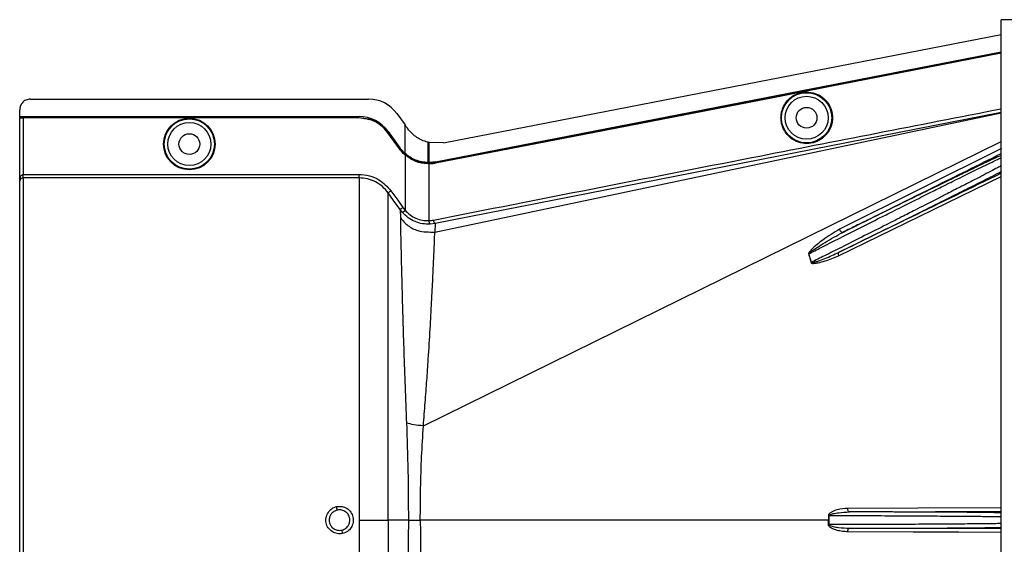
# Model space of a CAD drawing. Header units: inches. Extents: x -3977 to 448, y -4288 to 2176.
# Tile 27 of 206: x -3977 to -3840, y -2296 to -2223. Entities that reach past the tile are written whole.
import ezdxf

# ---------------------------------------------------------------- set-up
doc = ezdxf.new("R2010")
doc.units = ezdxf.units.IN
doc.header["$MEASUREMENT"] = 0

msp = doc.modelspace()

# ---------------------------------------------------------------- linework, layer by layer
at = {"color": 7, "linetype": 'Continuous', "lineweight": 25}
for p in [(-3840.214, -2507.619), (-3838.414, -2222.619)]:
    msp.add_line(p, (-3840.214, -2222.619), dxfattribs=at)
at = {"color": 2, "linetype": 'Continuous', "lineweight": 25}
for p, q in [((-3918.156, -2239.853), (-3840.214, -2224.686)), ((-3864.119, -2231.973), (-3864.127, -2231.93)), ((-3975.915, -2233.73), (-3928.647, -2233.73)), ((-3872.107, -2233.528), (-3872.116, -2233.485)), ((-3977.415, -2236.17), (-3977.415, -2235.23)), ((-3977.415, -2236.17), (-3929.977, -2236.17)), ((-3977.415, -2236.2), (-3977.415, -2236.17)), ((-3977.415, -2236.2), (-3929.977, -2236.2)), ((-3977.415, -2236.32), (-3977.415, -2236.2)), ((-3977.415, -2236.32), (-3929.977, -2236.32)), ((-3977.415, -2236.32), (-3977.415, -2236.355)), ((-3977.415, -2245.211), (-3977.415, -2236.355)), ((-3976.915, -2236.363), (-3976.915, -2244.261)), ((-3929.977, -2236.363), (-3976.915, -2236.363)), ((-3929.977, -2236.2), (-3929.977, -2236.17)), ((-3929.977, -2236.32), (-3929.977, -2236.363)), ((-3924.677, -2235.764), (-3923.538, -2237.347)), ((-3919.386, -2252.321), (-3840.214, -2235.666)), ((-3840.214, -2235.625), (-3919.335, -2251.137)), ((-3923.538, -2241.35), (-3923.538, -2237.347)), ((-3925.954, -2238.425), (-3925.918, -2238.4)), ((-3924.313, -2240.706), (-3925.954, -2238.425)), ((-3925.918, -2238.25), (-3925.943, -2238.268)), ((-3925.943, -2238.268), (-3924.302, -2240.549)), ((-3925.918, -2238.25), (-3924.277, -2240.531)), ((-3925.918, -2238.4), (-3924.277, -2240.681)), ((-3924.313, -2240.706), (-3924.277, -2240.681)), ((-3924.302, -2240.549), (-3924.277, -2240.531)), ((-3920.98, -2279.438), (-3840.214, -2239.657)), ((-3920.375, -2239.761), (-3920.375, -2240.173)), ((-3920.375, -2240.173), (-3920.375, -2242.602)), ((-3920.216, -2239.801), (-3920.216, -2240.143)), ((-3920.196, -2239.806), (-3920.216, -2239.801)), ((-3920.216, -2240.143), (-3920.216, -2242.603)), ((-3918.156, -2239.853), (-3920.196, -2239.806)), ((-3840.145, -2240.638), (-3862.811, -2251.931)), ((-3923.567, -2241.532), (-3923.538, -2241.5)), ((-3923.538, -2241.35), (-3923.559, -2241.373)), ((-3923.538, -2241.391), (-3923.538, -2241.5)), ((-3923.538, -2241.5), (-3922.054, -2242.363)), ((-3923.538, -2241.558), (-3923.538, -2249.262)), ((-3920.376, -2242.796), (-3920.374, -2242.752)), ((-3920.375, -2242.632), (-3920.216, -2242.634)), ((-3920.374, -2242.752), (-3920.374, -2242.632)), ((-3920.216, -2242.797), (-3920.216, -2250.725)), ((-3919.284, -2242.511), (-3919.278, -2242.542)), ((-3919.276, -2242.705), (-3919.284, -2242.661)), ((-3976.915, -2244.76), (-3976.915, -2244.261)), ((-3976.915, -2244.261), (-3929.977, -2244.261)), ((-3929.977, -2244.76), (-3976.915, -2244.76)), ((-3976.915, -2244.76), (-3976.915, -2340.477)), ((-3862.942, -2255.636), (-3840.214, -2244.546)), ((-3977.415, -2339.978), (-3977.415, -2245.211)), ((-3924.239, -2249.185), (-3924.197, -2250.356)), ((-3923.911, -2249.594), (-3924.239, -2249.185)), ((-3923.911, -2249.594), (-3923.538, -2249.262)), ((-3919.335, -2251.137), (-3920.044, -2251.223)), ((-3919.335, -2251.137), (-3919.386, -2252.321)), ((-3866.743, -2256.575), (-3867.107, -2255.37)), ((-3929.977, -2292.619), (-3925.918, -2292.619)), ((-3923.081, -2292.619), (-3925.918, -2292.619)), ((-3923.081, -2292.619), (-3921.413, -2292.619)), ((-3864.356, -2292.619), (-3921.413, -2292.619)), ((-3864.356, -2292.619), (-3864.237, -2292.619)), ((-3864.238, -2291.988), (-3859.414, -2291.983)), ((-3859.414, -2293.255), (-3864.238, -2293.25))]:
    msp.add_line(p, q, dxfattribs=at)
at = {"color": 2, "linetype": 'Continuous', "lineweight": 25, "flags": 128}
for points in [[(-3919.284, -2242.511), (-3874.975, -2233.891), (-3840.214, -2227.124)], [(-3919.278, -2242.542), (-3874.985, -2233.924), (-3840.214, -2227.155)], [(-3864.127, -2231.93), (-3850.719, -2229.319), (-3840.214, -2227.274)], [(-3840.214, -2227.319), (-3853.584, -2229.922), (-3864.119, -2231.973)], [(-3872.116, -2233.485), (-3867.642, -2232.614), (-3864.127, -2231.93)], [(-3864.119, -2231.973), (-3868.592, -2232.844), (-3872.107, -2233.528)], [(-3919.284, -2242.661), (-3912.571, -2241.356), (-3906.971, -2240.266), (-3902.484, -2239.394), (-3899.849, -2238.881), (-3897.84, -2238.49), (-3896.457, -2238.221), (-3895.83, -2238.099), (-3895.729, -2238.08), (-3895.707, -2238.075), (-3895.702, -2238.074), (-3895.701, -2238.074), (-3895.701, -2238.074), (-3895.701, -2238.074), (-3895.701, -2238.074), (-3895.701, -2238.074), (-3895.701, -2238.074), (-3895.701, -2238.074), (-3895.701, -2238.074), (-3895.701, -2238.074), (-3895.7, -2238.074), (-3872.116, -2233.485)], [(-3872.107, -2233.528), (-3898.522, -2238.668), (-3919.276, -2242.705)], [(-3920.216, -2242.603), (-3920.216, -2242.621), (-3920.216, -2242.634)], [(-3924.239, -2249.185), (-3925.167, -2247.892), (-3925.918, -2246.845)], [(-3925.512, -2246.554), (-3924.572, -2247.864), (-3923.833, -2248.893)], [(-3862.363, -2252.367), (-3862.41, -2252.376), (-3862.465, -2252.363), (-3862.525, -2252.329), (-3862.589, -2252.276), (-3862.652, -2252.206), (-3862.712, -2252.122), (-3862.766, -2252.029), (-3862.811, -2251.931)], [(-3862.934, -2255.176), (-3862.964, -2255.2), (-3862.986, -2255.236), (-3863, -2255.283), (-3863.005, -2255.341), (-3863.002, -2255.407), (-3862.99, -2255.48), (-3862.97, -2255.557), (-3862.942, -2255.636)], [(-3840.214, -2290.882), (-3851.872, -2290.937), (-3861.661, -2290.984)], [(-3861.422, -2291.484), (-3861.468, -2291.473), (-3861.513, -2291.444), (-3861.554, -2291.398), (-3861.59, -2291.336), (-3861.62, -2291.26), (-3861.642, -2291.174), (-3861.656, -2291.081), (-3861.661, -2290.984)], [(-3861.422, -2291.484), (-3849.377, -2291.426), (-3840.214, -2291.383)], [(-3864.238, -2291.988), (-3864.253, -2291.988), (-3864.269, -2291.988), (-3864.284, -2291.988), (-3864.299, -2291.988), (-3864.313, -2291.988), (-3864.328, -2291.988), (-3864.342, -2291.988), (-3864.356, -2291.988)], [(-3864.356, -2293.249), (-3864.342, -2293.249), (-3864.328, -2293.25), (-3864.313, -2293.25), (-3864.299, -2293.25), (-3864.284, -2293.25), (-3864.269, -2293.25), (-3864.253, -2293.25), (-3864.238, -2293.25)], [(-3861.661, -2294.254), (-3861.656, -2294.157), (-3861.642, -2294.063), (-3861.62, -2293.977), (-3861.59, -2293.902), (-3861.554, -2293.84), (-3861.513, -2293.793), (-3861.468, -2293.764), (-3861.422, -2293.754)], [(-3840.214, -2294.356), (-3846.152, -2294.328), (-3852.494, -2294.297), (-3861.661, -2294.254)], [(-3840.214, -2293.855), (-3851.958, -2293.799), (-3861.422, -2293.754)]]:
    msp.add_lwpolyline(points, dxfattribs=at)
at = {"color": 2, "linetype": 'Continuous', "lineweight": 25}
for centre, radius in [((-3867.414, -2236.339), 3.509), ((-3867.414, -2236.339), 3.012), ((-3867.414, -2236.339), 1.45), ((-3953.696, -2240.02), 3.605), ((-3953.696, -2240.02), 3.509), ((-3953.696, -2240.02), 3.012), ((-3953.696, -2240.02), 1.45)]:
    msp.add_circle(centre, radius, dxfattribs=at)
for centre, radius, start, end in [((-3928.647, -2238.62), 4.89, 35.73216, 90), ((-3929.977, -2241.17), 5, 35.73216, 90), ((-3919.622, -2250.798), 0.599, 172.9578, 225.17479), ((-3866.032, -2258.029), 2.868, 112.02204, 112.7694), ((-3865.622, -2260.365), 3.952, 106.4795, 107.15605), ((-3958.678, -2296.306), 26.168, 11.21699, 12.30669), ((-3906.731, -2288.932), 26.17, 191.2161, 192.30574)]:
    msp.add_arc(centre, radius, start, end, dxfattribs=at)
msp.add_ellipse((-3921.766, -2242.648), major_axis=(4.773, -0.033), ratio=0.0122176, start_param=1.2402323, end_param=1.2750713, dxfattribs=at)
for points, knots in [([(-3975.915, -2233.73), (-3976.128, -2233.756), (-3976.57, -2233.811), (-3977.073, -2234.217), (-3977.366, -2234.722), (-3977.399, -2235.065), (-3977.415, -2235.23)], [0, 0, 0, 0, 0.2702426, 0.562405, 0.7897212, 1, 1, 1, 1]), ([(-3870.998, -2236.339), (-3870.986, -2236.121), (-3870.961, -2235.646), (-3870.73, -2234.898), (-3870.283, -2234.112), (-3869.553, -2233.387), (-3868.558, -2232.862), (-3867.393, -2232.669), (-3866.229, -2232.862), (-3865.233, -2233.387), (-3864.504, -2234.112), (-3864.056, -2234.898), (-3863.826, -2235.646), (-3863.8, -2236.121), (-3863.789, -2236.339)], [0, 0, 0, 0, 0.0563094, 0.122835, 0.200993, 0.2913236, 0.3924071, 0.5, 0.6075929, 0.7086764, 0.799007, 0.877165, 0.9436906, 1, 1, 1, 1]), ([(-3919.579, -2250.645), (-3904.739, -2247.728), (-3878.286, -2242.527), (-3851.829, -2237.355), (-3840.214, -2235.084)], [0, 0, 0, 0, 0.5610005, 1, 1, 1, 1]), ([(-3977.415, -2236.355), (-3977.406, -2236.356), (-3977.388, -2236.358), (-3977.253, -2236.361), (-3977.085, -2236.363), (-3976.97, -2236.363), (-3976.915, -2236.363)], [0, 0, 0, 0, 0.27028, 0.5624538, 0.7897516, 1, 1, 1, 1]), ([(-3929.977, -2236.32), (-3929.541, -2236.354), (-3928.658, -2236.424), (-3927.169, -2237.042), (-3926.39, -2237.887), (-3925.918, -2238.4)], [0, 0, 0, 0, 0.27748629, 0.56199536, 1, 1, 1, 1]), ([(-3925.954, -2238.425), (-3926.234, -2238.094), (-3926.801, -2237.424), (-3928.161, -2236.584), (-3929.292, -2236.447), (-3929.977, -2236.363)], [0, 0, 0, 0, 0.2775345, 0.5620489, 1, 1, 1, 1]), ([(-3863.789, -2236.339), (-3863.8, -2236.557), (-3863.826, -2237.033), (-3864.056, -2237.78), (-3864.504, -2238.566), (-3865.233, -2239.291), (-3866.229, -2239.816), (-3867.393, -2240.009), (-3868.558, -2239.816), (-3869.553, -2239.291), (-3870.283, -2238.566), (-3870.73, -2237.78), (-3870.961, -2237.033), (-3870.986, -2236.557), (-3870.998, -2236.339)], [0, 0, 0, 0, 0.0563094, 0.122835, 0.200993, 0.2913236, 0.3924071, 0.5, 0.6075929, 0.7086764, 0.799007, 0.877165, 0.9436906, 1, 1, 1, 1]), ([(-3923.465, -2237.448), (-3923.479, -2237.43), (-3923.503, -2237.396), (-3923.528, -2237.362), (-3923.538, -2237.347)], [0, 0, 0, 0, 0.56, 1, 1, 1, 1]), ([(-3923.465, -2237.448), (-3923.417, -2237.516), (-3923.331, -2237.635), (-3923.245, -2237.755), (-3923.207, -2237.808)], [0, 0, 0, 0, 0.5599992, 1, 1, 1, 1]), ([(-3920.374, -2239.761), (-3920.651, -2239.672), (-3921.42, -2239.424), (-3922.432, -2238.758), (-3922.989, -2238.075), (-3923.207, -2237.808)], [0, 0, 0, 0, 0.2548715, 0.7080318, 1, 1, 1, 1]), ([(-3923.567, -2241.532), (-3923.719, -2241.389), (-3923.989, -2241.134), (-3924.214, -2240.837), (-3924.313, -2240.706)], [0, 0, 0, 0, 0.559821, 1, 1, 1, 1]), ([(-3924.302, -2240.549), (-3924.175, -2240.714), (-3923.949, -2241.008), (-3923.678, -2241.261), (-3923.559, -2241.373)], [0, 0, 0, 0, 0.5599982, 1, 1, 1, 1]), ([(-3923.538, -2241.35), (-3923.688, -2241.208), (-3923.957, -2240.954), (-3924.179, -2240.66), (-3924.277, -2240.531)], [0, 0, 0, 0, 0.5600007, 1, 1, 1, 1]), ([(-3924.277, -2240.681), (-3924.152, -2240.845), (-3923.927, -2241.138), (-3923.657, -2241.389), (-3923.538, -2241.5)], [0, 0, 0, 0, 0.5598194, 1, 1, 1, 1]), ([(-3920.352, -2239.767), (-3920.356, -2239.766), (-3920.364, -2239.764), (-3920.371, -2239.762), (-3920.374, -2239.761)], [0, 0, 0, 0, 0.56, 1, 1, 1, 1]), ([(-3920.216, -2239.801), (-3920.242, -2239.794), (-3920.287, -2239.783), (-3920.332, -2239.772), (-3920.352, -2239.767)], [0, 0, 0, 0, 0.5599961, 1, 1, 1, 1]), ([(-3923.567, -2241.532), (-3923.562, -2241.537), (-3923.552, -2241.546), (-3923.543, -2241.554), (-3923.538, -2241.558)], [0, 0, 0, 0, 0.56, 1, 1, 1, 1]), ([(-3923.559, -2241.373), (-3923.555, -2241.376), (-3923.548, -2241.382), (-3923.541, -2241.388), (-3923.538, -2241.391)], [0, 0, 0, 0, 0.56, 1, 1, 1, 1]), ([(-3920.374, -2242.602), (-3920.656, -2242.58), (-3921.22, -2242.536), (-3922.055, -2242.279), (-3922.85, -2241.899), (-3923.309, -2241.533), (-3923.538, -2241.35)], [0, 0, 0, 0, 0.2500257, 0.5001914, 0.7501772, 1, 1, 1, 1]), ([(-3923.538, -2241.391), (-3923.053, -2241.739), (-3922.086, -2242.434), (-3920.944, -2242.567), (-3920.375, -2242.632)], [0, 0, 0, 0, 0.5013928, 1, 1, 1, 1]), ([(-3920.376, -2242.796), (-3920.947, -2242.729), (-3922.09, -2242.596), (-3923.056, -2241.904), (-3923.538, -2241.558)], [0, 0, 0, 0, 0.4999469, 1, 1, 1, 1]), ([(-3867.107, -2255.37), (-3866.536, -2255.077), (-3865.214, -2254.401), (-3862.879, -2253.215), (-3860.102, -2251.818), (-3857.554, -2250.533), (-3855.548, -2249.524), (-3854.05, -2248.769), (-3852.314, -2247.899), (-3850.363, -2246.923), (-3848.47, -2245.976), (-3846.921, -2245.207), (-3845.641, -2244.573), (-3843.778, -2243.653), (-3842.074, -2242.813), (-3840.78, -2242.188), (-3840.379, -2242), (-3840.214, -2241.923)], [0, 0, 0, 0, 0.0557971, 0.1290266, 0.2196819, 0.3120848, 0.3631435, 0.4059713, 0.4530245, 0.5290433, 0.5979208, 0.6491742, 0.6988049, 0.7468443, 0.8814757, 0.9510725, 1, 1, 1, 1]), ([(-3862.363, -2252.367), (-3858.132, -2250.261), (-3850.75, -2246.588), (-3843.366, -2242.913), (-3840.214, -2241.345)], [0, 0, 0, 0, 0.5731695, 1, 1, 1, 1]), ([(-3840.214, -2241.592), (-3840.358, -2241.658), (-3840.564, -2241.754), (-3840.843, -2241.885), (-3840.968, -2241.944), (-3841.023, -2241.97), (-3841.063, -2241.989), (-3841.173, -2242.04), (-3841.569, -2242.228), (-3842.283, -2242.567), (-3843.231, -2243.021), (-3844.139, -2243.457), (-3845.02, -2243.882), (-3845.964, -2244.338), (-3846.968, -2244.825), (-3848.41, -2245.525), (-3850.221, -2246.406), (-3852.494, -2247.516), (-3854.902, -2248.695), (-3857.534, -2249.987), (-3860.077, -2251.239), (-3861.669, -2252.024), (-3862.363, -2252.367)], [0, 0, 0, 0, 0.0441158, 0.0631494, 0.0706998, 0.0749225, 0.0762757, 0.0802267, 0.1010313, 0.1668896, 0.225724, 0.270379, 0.3151425, 0.3605531, 0.4066245, 0.4529883, 0.5500771, 0.6312025, 0.7209691, 0.8241315, 0.9232766, 1, 1, 1, 1]), ([(-3920.216, -2242.797), (-3920.246, -2242.797), (-3920.299, -2242.797), (-3920.352, -2242.796), (-3920.376, -2242.796)], [0, 0, 0, 0, 0.5600001, 1, 1, 1, 1]), ([(-3920.375, -2242.632), (-3920.375, -2242.627), (-3920.375, -2242.616), (-3920.375, -2242.606), (-3920.374, -2242.602)], [0, 0, 0, 0, 0.56, 1, 1, 1, 1]), ([(-3920.374, -2242.752), (-3920.17, -2242.751), (-3919.804, -2242.749), (-3919.443, -2242.688), (-3919.284, -2242.661)], [0, 0, 0, 0, 0.5600766, 1, 1, 1, 1]), ([(-3919.284, -2242.511), (-3919.457, -2242.54), (-3919.766, -2242.592), (-3920.079, -2242.6), (-3920.216, -2242.603)], [0, 0, 0, 0, 0.5598333, 1, 1, 1, 1]), ([(-3920.216, -2242.634), (-3920.04, -2242.629), (-3919.725, -2242.619), (-3919.415, -2242.565), (-3919.278, -2242.542)], [0, 0, 0, 0, 0.5600547, 1, 1, 1, 1]), ([(-3919.276, -2242.705), (-3919.451, -2242.734), (-3919.762, -2242.786), (-3920.078, -2242.794), (-3920.216, -2242.797)], [0, 0, 0, 0, 0.5599609, 1, 1, 1, 1]), ([(-3840.214, -2243.051), (-3840.374, -2243.137), (-3840.756, -2243.343), (-3841.678, -2243.828), (-3842.925, -2244.48), (-3844.425, -2245.255), (-3846.125, -2246.13), (-3847.79, -2246.986), (-3849.395, -2247.805), (-3850.817, -2248.53), (-3852.4, -2249.335), (-3854.297, -2250.306), (-3856.785, -2251.564), (-3859.617, -2252.991), (-3862.399, -2254.389), (-3864.762, -2255.578), (-3866.133, -2256.268), (-3866.743, -2256.575)], [0, 0, 0, 0, 0.0482365, 0.1152897, 0.1842348, 0.2563186, 0.3260132, 0.3959118, 0.4455931, 0.4977478, 0.5420368, 0.603285, 0.6817737, 0.776956, 0.8661493, 0.9404978, 1, 1, 1, 1]), ([(-3977.415, -2245.211), (-3977.401, -2245.021), (-3977.383, -2244.768), (-3977.248, -2244.49), (-3977.149, -2244.363), (-3977.051, -2244.293), (-3976.972, -2244.265), (-3976.934, -2244.263), (-3976.915, -2244.261)], [0, 0, 0, 0, 0.4992923, 0.6664726, 0.8017544, 0.9097508, 0.956348, 1, 1, 1, 1]), ([(-3976.915, -2244.76), (-3976.936, -2244.761), (-3976.979, -2244.762), (-3977.071, -2244.778), (-3977.211, -2244.832), (-3977.382, -2244.987), (-3977.402, -2245.122), (-3977.415, -2245.211)], [0, 0, 0, 0, 0.0483457, 0.102766, 0.2380798, 0.4991701, 1, 1, 1, 1]), ([(-3929.977, -2244.261), (-3929.491, -2244.3), (-3928.521, -2244.378), (-3926.884, -2245.062), (-3926.032, -2245.989), (-3925.512, -2246.554)], [0, 0, 0, 0, 0.2811331, 0.5612645, 1, 1, 1, 1]), ([(-3925.918, -2246.845), (-3926.17, -2246.541), (-3926.674, -2245.93), (-3927.675, -2245.277), (-3928.791, -2244.842), (-3929.581, -2244.788), (-3929.977, -2244.761)], [0, 0, 0, 0, 0.2495121, 0.4997211, 0.7495793, 1, 1, 1, 1]), ([(-3862.934, -2255.176), (-3861.96, -2254.698), (-3859.872, -2253.672), (-3856.759, -2252.137), (-3853.762, -2250.655), (-3850.752, -2249.162), (-3847.807, -2247.696), (-3845.289, -2246.436), (-3843.167, -2245.369), (-3841.443, -2244.496), (-3840.546, -2244.035), (-3840.135, -2243.824)], [0, 0, 0, 0, 0.1075139, 0.2303747, 0.3399795, 0.4407806, 0.5761129, 0.698189, 0.7797257, 0.8989882, 1, 1, 1, 1]), ([(-3840.214, -2244.102), (-3844.445, -2246.164), (-3852.02, -2249.856), (-3859.591, -2253.547), (-3862.934, -2255.176)], [0, 0, 0, 0, 0.558469, 1, 1, 1, 1]), ([(-3977.408, -2245.049), (-3977.41, -2245.08), (-3977.413, -2245.141), (-3977.414, -2245.188), (-3977.415, -2245.211)], [0, 0, 0, 0, 0.5230707, 1, 1, 1, 1]), ([(-3925.918, -2246.845), (-3925.911, -2246.84), (-3925.896, -2246.829), (-3925.801, -2246.761), (-3925.666, -2246.664), (-3925.562, -2246.59), (-3925.512, -2246.554)], [0, 0, 0, 0, 0.2405938, 0.5, 0.7594062, 1, 1, 1, 1]), ([(-3925.918, -2292.619), (-3925.918, -2290.696), (-3925.918, -2286.862), (-3925.918, -2281.196), (-3925.918, -2275.715), (-3925.918, -2270.498), (-3925.918, -2265.628), (-3925.918, -2261.184), (-3925.918, -2257.231), (-3925.918, -2253.837), (-3925.918, -2251.045), (-3925.918, -2248.923), (-3925.918, -2247.433), (-3925.918, -2247.042), (-3925.918, -2246.845)], [0, 0, 0, 0, 0.0835007, 0.1665231, 0.2500651, 0.3332635, 0.4163653, 0.4999954, 0.5830081, 0.6662479, 0.7498193, 0.8329143, 0.916285, 1, 1, 1, 1]), ([(-3924.239, -2249.185), (-3924.232, -2249.179), (-3924.217, -2249.168), (-3924.122, -2249.1), (-3923.987, -2249.003), (-3923.883, -2248.929), (-3923.833, -2248.893)], [0, 0, 0, 0, 0.240618, 0.5, 0.759382, 1, 1, 1, 1]), ([(-3923.833, -2248.893), (-3923.781, -2248.964), (-3923.687, -2249.091), (-3923.584, -2249.21), (-3923.538, -2249.262)], [0, 0, 0, 0, 0.5599594, 1, 1, 1, 1]), ([(-3924.197, -2250.356), (-3924.192, -2250.853), (-3924.182, -2251.843), (-3924.13, -2254.189), (-3924.061, -2257.102), (-3923.97, -2260.594), (-3923.858, -2264.603), (-3923.719, -2269.059), (-3923.552, -2273.881), (-3923.414, -2277.317), (-3923.344, -2279.039)], [0, 0, 0, 0, 0.1257187, 0.2502879, 0.3753933, 0.5005251, 0.6250881, 0.7505683, 0.8750215, 1, 1, 1, 1]), ([(-3924.197, -2250.356), (-3923.866, -2250.726), (-3923.193, -2251.481), (-3921.533, -2252.344), (-3920.195, -2252.33), (-3919.386, -2252.321)], [0, 0, 0, 0, 0.2761786, 0.5629357, 1, 1, 1, 1]), ([(-3920.044, -2251.223), (-3920.398, -2251.219), (-3921.105, -2251.211), (-3922.153, -2250.893), (-3923.127, -2250.37), (-3923.65, -2249.852), (-3923.911, -2249.594)], [0, 0, 0, 0, 0.2495808, 0.4989767, 0.7495561, 1, 1, 1, 1]), ([(-3923.538, -2249.262), (-3923.315, -2249.495), (-3922.87, -2249.958), (-3922.031, -2250.43), (-3921.126, -2250.716), (-3920.52, -2250.722), (-3920.216, -2250.725)], [0, 0, 0, 0, 0.25263713, 0.50354358, 0.75190953, 1, 1, 1, 1]), ([(-3920.216, -2250.725), (-3920.097, -2250.716), (-3919.883, -2250.701), (-3919.672, -2250.662), (-3919.579, -2250.645)], [0, 0, 0, 0, 0.5599329, 1, 1, 1, 1]), ([(-3919.335, -2251.137), (-3919.359, -2251.127), (-3919.409, -2251.108), (-3919.485, -2250.975), (-3919.544, -2250.811), (-3919.567, -2250.699), (-3919.579, -2250.645)], [0, 0, 0, 0, 0.2704256, 0.5623869, 0.7895723, 1, 1, 1, 1]), ([(-3920.98, -2279.438), (-3920.895, -2278.348), (-3920.726, -2276.18), (-3920.496, -2273.063), (-3920.258, -2269.575), (-3920.03, -2265.843), (-3919.822, -2262.052), (-3919.655, -2258.74), (-3919.526, -2255.97), (-3919.426, -2253.736), (-3919.4, -2252.794), (-3919.386, -2252.321)], [0, 0, 0, 0, 0.08440502, 0.16768297, 0.25082547, 0.37621147, 0.50059332, 0.62555508, 0.75046755, 0.8747621, 1, 1, 1, 1]), ([(-3862.811, -2251.931), (-3863.602, -2252.414), (-3864.967, -2253.247), (-3866.356, -2254.379), (-3866.982, -2255.052), (-3867.112, -2255.264), (-3867.141, -2255.342), (-3867.145, -2255.37), (-3867.143, -2255.38), (-3867.142, -2255.384)], [0, 0, 0, 0, 0.5029861, 0.8674561, 0.9562554, 0.986531, 0.994753, 0.9981691, 1, 1, 1, 1]), ([(-3867.107, -2255.37), (-3867.108, -2255.367), (-3867.109, -2255.363), (-3867.108, -2255.354), (-3867.103, -2255.336), (-3867.044, -2255.252), (-3866.911, -2255.152), (-3866.691, -2254.981), (-3866.346, -2254.741), (-3865.719, -2254.322), (-3864.395, -2253.474), (-3863.198, -2252.822), (-3862.363, -2252.367)], [0, 0, 0, 0, 0.0010741, 0.0021709, 0.0045573, 0.0104098, 0.0556879, 0.0929528, 0.1604429, 0.2818086, 0.4986546, 1, 1, 1, 1]), ([(-3867.142, -2255.384), (-3867.069, -2255.606), (-3866.94, -2256.004), (-3866.834, -2256.41), (-3866.788, -2256.588)], [0, 0, 0, 0, 0.5599586, 1, 1, 1, 1]), ([(-3866.788, -2256.588), (-3866.778, -2256.61), (-3866.76, -2256.653), (-3866.677, -2256.695), (-3866.529, -2256.71), (-3866.231, -2256.702), (-3865.65, -2256.599), (-3864.506, -2256.307), (-3863.567, -2255.904), (-3862.942, -2255.636)], [0, 0, 0, 0, 0.0152758, 0.0305323, 0.0634754, 0.1262277, 0.2512207, 0.5011926, 1, 1, 1, 1]), ([(-3866.743, -2256.575), (-3866.742, -2256.577), (-3866.741, -2256.583), (-3866.737, -2256.591), (-3866.73, -2256.597), (-3866.712, -2256.607), (-3866.651, -2256.612), (-3866.516, -2256.59), (-3866.231, -2256.518), (-3865.663, -2256.331), (-3864.532, -2255.911), (-3863.573, -2255.47), (-3862.935, -2255.177)], [0, 0, 0, 0, 0.0020234, 0.0039613, 0.0059873, 0.008217, 0.0197297, 0.050125, 0.1118242, 0.2383477, 0.493618, 1, 1, 1, 1]), ([(-3923.344, -2279.039), (-3923.266, -2281.27), (-3923.11, -2285.732), (-3923.091, -2290.324), (-3923.081, -2292.619)], [0, 0, 0, 0, 0.50013231, 1, 1, 1, 1]), ([(-3920.98, -2279.438), (-3921.442, -2279.398), (-3922.365, -2279.319), (-3923.018, -2279.132), (-3923.344, -2279.039)], [0, 0, 0, 0, 0.49997816, 1, 1, 1, 1]), ([(-3921.413, -2292.619), (-3921.404, -2291.131), (-3921.385, -2288.155), (-3921.243, -2283.731), (-3921.068, -2280.871), (-3920.98, -2279.438)], [0, 0, 0, 0, 0.3326232, 0.6656434, 1, 1, 1, 1]), ([(-3932.3, -2294.509), (-3932.424, -2294.528), (-3932.674, -2294.566), (-3933.177, -2294.505), (-3933.766, -2294.259), (-3934.23, -2293.818), (-3934.482, -2293.385), (-3934.601, -2293.025), (-3934.637, -2292.65), (-3934.589, -2292.153), (-3934.339, -2291.559), (-3933.906, -2291.087), (-3933.469, -2290.828), (-3933.231, -2290.762), (-3933.111, -2290.729)], [0, 0, 0, 0, 0.0624093, 0.1260247, 0.2505512, 0.3749718, 0.4381731, 0.5000325, 0.5626603, 0.6249545, 0.7484603, 0.8770445, 0.9382648, 1, 1, 1, 1]), ([(-3933.01, -2291.216), (-3933.134, -2291.253), (-3933.344, -2291.317), (-3933.618, -2291.496), (-3933.866, -2291.738), (-3934.095, -2292.117), (-3934.13, -2292.443), (-3934.148, -2292.619)], [0, 0, 0, 0, 0.1983237, 0.3364496, 0.5006588, 0.7301678, 1, 1, 1, 1]), ([(-3933.111, -2290.729), (-3932.858, -2290.704), (-3932.352, -2290.654), (-3931.629, -2290.957), (-3931.081, -2291.495), (-3930.774, -2292.204), (-3930.767, -2292.975), (-3931.045, -2293.69), (-3931.579, -2294.26), (-3932.059, -2294.426), (-3932.3, -2294.509)], [0, 0, 0, 0, 0.12513, 0.2501727, 0.3756048, 0.5001848, 0.6250973, 0.7500797, 0.8745612, 1, 1, 1, 1]), ([(-3931.262, -2292.619), (-3931.273, -2292.489), (-3931.292, -2292.245), (-3931.461, -2291.848), (-3931.737, -2291.521), (-3932.075, -2291.316), (-3932.375, -2291.212), (-3932.683, -2291.168), (-3932.9, -2291.2), (-3933.01, -2291.216)], [0, 0, 0, 0, 0.1514392, 0.2849996, 0.4995211, 0.6401034, 0.7446468, 0.8700184, 1, 1, 1, 1]), ([(-3861.661, -2290.984), (-3862.152, -2291.023), (-3862.89, -2291.082), (-3863.726, -2291.371), (-3864.106, -2291.6), (-3864.31, -2291.779), (-3864.341, -2291.919), (-3864.356, -2291.988)], [0, 0, 0, 0, 0.4983599, 0.7494053, 0.8749278, 0.9384803, 1, 1, 1, 1]), ([(-3864.238, -2291.988), (-3864.237, -2291.979), (-3864.235, -2291.96), (-3864.213, -2291.924), (-3864.049, -2291.791), (-3863.599, -2291.697), (-3862.696, -2291.526), (-3861.931, -2291.501), (-3861.422, -2291.484)], [0, 0, 0, 0, 0.0089156, 0.0183587, 0.040761, 0.2203798, 0.4805661, 1, 1, 1, 1]), ([(-3840.214, -2291.6), (-3840.358, -2291.596), (-3840.581, -2291.591), (-3840.902, -2291.585), (-3841.061, -2291.582), (-3841.125, -2291.581), (-3841.157, -2291.58), (-3841.302, -2291.578), (-3841.583, -2291.573), (-3842.024, -2291.567), (-3842.495, -2291.56), (-3843.021, -2291.554), (-3843.725, -2291.546), (-3844.679, -2291.537), (-3845.826, -2291.527), (-3847.014, -2291.519), (-3848.426, -2291.51), (-3850.023, -2291.502), (-3851.89, -2291.495), (-3853.557, -2291.49), (-3855.39, -2291.486), (-3857.333, -2291.483), (-3859.434, -2291.482), (-3860.802, -2291.483), (-3861.422, -2291.484)], [0, 0, 0, 0, 0.0473413, 0.0736066, 0.083485, 0.0876104, 0.0894696, 0.0911932, 0.1231599, 0.1551202, 0.1870751, 0.2190251, 0.2558284, 0.3138028, 0.378261, 0.4321513, 0.4844626, 0.5705271, 0.6369885, 0.712239, 0.7663222, 0.8473546, 0.9308392, 1, 1, 1, 1]), ([(-3934.148, -2292.619), (-3934.138, -2292.748), (-3934.119, -2292.992), (-3933.95, -2293.389), (-3933.675, -2293.716), (-3933.336, -2293.922), (-3933.037, -2294.026), (-3932.728, -2294.07), (-3932.512, -2294.038), (-3932.401, -2294.022)], [0, 0, 0, 0, 0.1513707, 0.2848656, 0.4992611, 0.6397711, 0.7442765, 0.8697489, 1, 1, 1, 1]), ([(-3932.401, -2294.022), (-3932.277, -2293.984), (-3932.067, -2293.921), (-3931.793, -2293.742), (-3931.545, -2293.5), (-3931.316, -2293.121), (-3931.281, -2292.795), (-3931.262, -2292.619)], [0, 0, 0, 0, 0.1982573, 0.3363448, 0.5005148, 0.7300981, 1, 1, 1, 1]), ([(-3925.918, -2292.619), (-3925.918, -2294.378), (-3925.918, -2297.97), (-3925.918, -2303.384), (-3925.918, -2308.825), (-3925.918, -2314.155), (-3925.918, -2319.23), (-3925.918, -2323.906), (-3925.918, -2328.053), (-3925.918, -2331.568), (-3925.918, -2334.385), (-3925.918, -2336.456), (-3925.918, -2337.85), (-3925.918, -2338.214), (-3925.918, -2338.392)], [0, 0, 0, 0, 0.0764204, 0.1560238, 0.2384089, 0.3230616, 0.4093667, 0.4966296, 0.584108, 0.6710485, 0.7567251, 0.840474, 0.9217211, 1, 1, 1, 1]), ([(-3923.081, -2292.619), (-3923.091, -2294.914), (-3923.11, -2299.506), (-3923.266, -2303.967), (-3923.344, -2306.199)], [0, 0, 0, 0, 0.4998677, 1, 1, 1, 1]), ([(-3921.413, -2292.619), (-3921.404, -2294.106), (-3921.385, -2297.083), (-3921.243, -2301.507), (-3921.068, -2304.367), (-3920.98, -2305.799)], [0, 0, 0, 0, 0.3326232, 0.6656434, 1, 1, 1, 1]), ([(-3864.356, -2291.988), (-3864.356, -2292.106), (-3864.356, -2292.316), (-3864.356, -2292.526), (-3864.356, -2292.619)], [0, 0, 0, 0, 0.56, 1, 1, 1, 1]), ([(-3864.356, -2293.249), (-3864.356, -2293.132), (-3864.356, -2292.922), (-3864.356, -2292.711), (-3864.356, -2292.619)], [0, 0, 0, 0, 0.5599984, 1, 1, 1, 1]), ([(-3864.237, -2292.619), (-3864.237, -2292.501), (-3864.237, -2292.291), (-3864.238, -2292.08), (-3864.238, -2291.988)], [0, 0, 0, 0, 0.56, 1, 1, 1, 1]), ([(-3864.238, -2293.25), (-3864.238, -2293.132), (-3864.237, -2292.922), (-3864.237, -2292.711), (-3864.237, -2292.619)], [0, 0, 0, 0, 0.56, 1, 1, 1, 1]), ([(-3859.414, -2291.983), (-3858.105, -2291.99), (-3855.487, -2292.005), (-3851.711, -2292.027), (-3848.232, -2292.05), (-3845.176, -2292.072), (-3842.697, -2292.095), (-3840.984, -2292.114), (-3840.429, -2292.126), (-3840.214, -2292.131)], [0, 0, 0, 0, 0.15072163, 0.30144327, 0.4521649, 0.60288654, 0.75360817, 0.9043298, 1, 1, 1, 1]), ([(-3861.661, -2294.254), (-3861.907, -2294.243), (-3862.399, -2294.222), (-3863.014, -2294.091), (-3863.49, -2293.944), (-3863.838, -2293.798), (-3864.095, -2293.65), (-3864.255, -2293.498), (-3864.338, -2293.386), (-3864.35, -2293.294), (-3864.356, -2293.249)], [0, 0, 0, 0, 0.24942577, 0.49814651, 0.63131575, 0.74845402, 0.87381239, 0.91911672, 0.9603769, 1, 1, 1, 1]), ([(-3864.238, -2293.25), (-3864.237, -2293.259), (-3864.235, -2293.278), (-3864.213, -2293.314), (-3864.145, -2293.371), (-3863.962, -2293.448), (-3863.553, -2293.561), (-3862.69, -2293.704), (-3861.929, -2293.734), (-3861.422, -2293.754)], [0, 0, 0, 0, 0.0089627, 0.0184522, 0.040975, 0.0975574, 0.2215224, 0.4810232, 1, 1, 1, 1]), ([(-3861.422, -2293.754), (-3861.153, -2293.754), (-3860.613, -2293.755), (-3859.794, -2293.755), (-3858.964, -2293.755), (-3857.653, -2293.754), (-3856.381, -2293.753), (-3855.317, -2293.751), (-3854.963, -2293.751), (-3854.83, -2293.75), (-3854.768, -2293.75), (-3854.356, -2293.749), (-3853.58, -2293.748), (-3852.456, -2293.744), (-3851.486, -2293.741), (-3850.53, -2293.737), (-3849.46, -2293.733), (-3848.078, -2293.725), (-3846.521, -2293.716), (-3844.976, -2293.703), (-3843.628, -2293.691), (-3842.55, -2293.678), (-3841.738, -2293.667), (-3841.124, -2293.657), (-3840.608, -2293.648), (-3840.348, -2293.641), (-3840.214, -2293.638)], [0, 0, 0, 0, 0.0300156, 0.0604248, 0.0912274, 0.1224229, 0.2066014, 0.233491, 0.2431309, 0.2469994, 0.2486957, 0.2502335, 0.2941513, 0.338059, 0.3819582, 0.4101529, 0.4547398, 0.515714, 0.5893869, 0.6686148, 0.7459431, 0.8118241, 0.8680717, 0.914365, 0.9558471, 1, 1, 1, 1]), ([(-3840.214, -2293.107), (-3840.429, -2293.111), (-3840.984, -2293.123), (-3842.697, -2293.143), (-3845.176, -2293.165), (-3848.232, -2293.188), (-3851.711, -2293.21), (-3855.487, -2293.233), (-3858.105, -2293.247), (-3859.414, -2293.255)], [0, 0, 0, 0, 0.0956702, 0.2463918, 0.3971135, 0.5478351, 0.6985567, 0.8492784, 1, 1, 1, 1])]:
    msp.add_open_spline(points, degree=3, knots=knots, dxfattribs=at)
for points in [[(-3929.977, -2244.76), (-3929.977, -2244.75), (-3929.977, -2244.728), (-3929.977, -2244.611), (-3929.977, -2244.45), (-3929.977, -2244.324), (-3929.977, -2244.261)], [(-3929.977, -2244.76), (-3929.977, -2244.958), (-3929.977, -2245.352), (-3929.977, -2246.893), (-3929.977, -2249.102), (-3929.977, -2252.012), (-3929.977, -2255.559), (-3929.977, -2259.693), (-3929.977, -2264.346), (-3929.977, -2269.445), (-3929.977, -2274.911), (-3929.977, -2280.656), (-3929.977, -2286.59), (-3929.977, -2290.609), (-3929.977, -2292.619)], [(-3929.977, -2292.619), (-3929.977, -2294.629), (-3929.977, -2298.648), (-3929.977, -2304.582), (-3929.977, -2310.327), (-3929.977, -2315.792), (-3929.977, -2320.892), (-3929.977, -2325.545), (-3929.977, -2329.678), (-3929.977, -2333.226), (-3929.977, -2336.136), (-3929.977, -2338.344), (-3929.977, -2339.885), (-3929.977, -2340.28), (-3929.977, -2340.477)]]:
    msp.add_open_spline(points, degree=3, dxfattribs=at)

doc.saveas('drawing.dxf')
